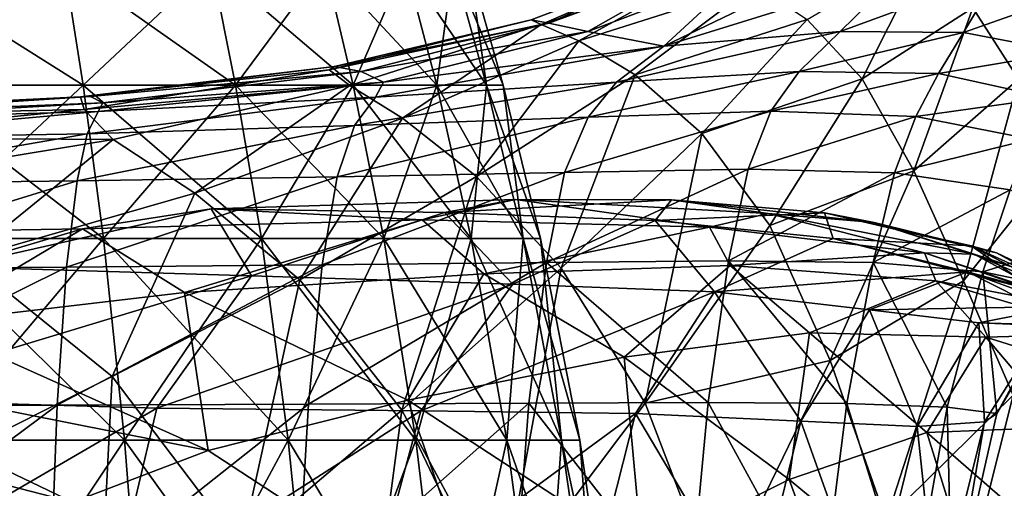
# Model space of a CAD drawing. Extents: x -0.96 to 0.96, y -0.57 to 2.63.
# Tile 56 of 148: x 0.07 to 0.19, y 0.52 to 0.58. Entities that reach past the tile are written whole.
import ezdxf

# ---------------------------------------------------------------- set-up
doc = ezdxf.new("R2010")
doc.units = 0
doc.layers.add('Brakiri_Cruiser_Main_Texture', color=7, linetype='CONTINUOUS')

msp = doc.modelspace()

# ---------------------------------------------------------------- linework, layer by layer
at = {"layer": 'Brakiri_Cruiser_Main_Texture'}
for points in [[(0.188873, 0.579113, 0.493545), (0.199529, 0.59299, 0.495791), (0.19473, 0.5699, 0.49582)], [(0.167534, 0.577594, 0.486719), (0.183115, 0.586761, 0.490391), (0.174637, 0.569945, 0.490605)], [(0.174637, 0.569945, 0.490605), (0.183115, 0.586761, 0.490391), (0.188873, 0.579113, 0.493545)], [(0.071953, 0.584688, 0.128906), (0.051445, 0.569152, 0.145664), (0.049775, 0.584688, 0.141592)], [(0.049775, 0.584688, -0.141592), (0.051445, 0.569152, -0.145664), (0.074385, 0.569152, -0.132568)], [(0.049775, 0.584688, -0.141592), (0.074385, 0.569152, -0.132568), (0.071953, 0.584688, -0.128906)], [(0.071953, 0.584688, 0.128906), (0.074385, 0.569152, 0.132568), (0.051445, 0.569152, 0.145664)], [(0.090879, 0.584688, 0.111035), (0.074385, 0.569152, 0.132568), (0.071953, 0.584688, 0.128906)], [(0.071953, 0.584688, -0.128906), (0.074385, 0.569152, -0.132568), (0.093984, 0.569152, -0.114141)], [(0.071953, 0.584688, -0.128906), (0.093984, 0.569152, -0.114141), (0.090879, 0.584688, -0.111035)], [(0.090879, 0.584688, 0.111035), (0.093984, 0.569152, 0.114141), (0.074385, 0.569152, 0.132568)], [(0.090879, 0.584688, -0.111035), (0.093984, 0.569152, -0.114141), (0.109131, 0.569152, -0.090322)], [(0.090879, 0.584688, -0.111035), (0.109131, 0.569152, -0.090322), (0.105469, 0.584688, -0.087891)], [(0.105469, 0.584688, 0.087891), (0.093984, 0.569152, 0.114141), (0.090879, 0.584688, 0.111035)], [(0.105469, 0.584688, 0.087891), (0.109131, 0.569152, 0.090322), (0.093984, 0.569152, 0.114141)], [(0.105469, 0.584688, -0.087891), (0.109131, 0.569152, -0.090322), (0.119883, 0.569152, -0.062461)], [(0.105469, 0.584688, -0.087891), (0.119883, 0.569152, -0.062461), (0.115811, 0.584688, -0.060791)], [(0.115811, 0.584688, 0.060791), (0.109131, 0.569152, 0.090322), (0.105469, 0.584688, 0.087891)], [(0.115811, 0.584688, 0.060791), (0.119883, 0.569152, 0.062461), (0.109131, 0.569152, 0.090322)], [(0.115811, 0.584688, -0.060791), (0.119883, 0.569152, -0.062461), (0.126299, 0.569152, -0.031904)], [(0.115811, 0.584688, -0.060791), (0.126299, 0.569152, -0.031904), (0.121992, 0.584688, -0.031055)], [(0.121992, 0.584688, 0.031055), (0.119883, 0.569152, 0.062461), (0.115811, 0.584688, 0.060791)], [(0.121992, 0.584688, 0.031055), (0.126299, 0.569152, 0.031904), (0.119883, 0.569152, 0.062461)], [(0.121992, 0.584688, -0.031055), (0.126299, 0.569152, -0.031904), (0.128437, 0.569152)], [(0.121992, 0.584688, -0.031055), (0.128437, 0.569152), (0.124043, 0.584688)], [(0.124043, 0.584688), (0.126299, 0.569152, 0.031904), (0.121992, 0.584688, 0.031055)], [(0.124043, 0.584688), (0.128437, 0.569152), (0.126299, 0.569152, 0.031904)], [(0.132021, 0.577539, 0.463288), (0.151605, 0.585023, 0.463179), (0.152022, 0.585098, 0.470224)], [(0.132021, 0.577539, 0.463288), (0.152022, 0.585098, 0.470224), (0.133332, 0.576953, 0.47071)], [(0.134294, 0.577108, 0.453402), (0.151605, 0.585023, 0.463179), (0.132021, 0.577539, 0.463288)], [(0.133332, 0.576953, 0.47071), (0.152022, 0.585098, 0.470224), (0.155372, 0.584336, 0.476512)], [(0.133332, 0.576953, 0.47071), (0.155372, 0.584336, 0.476512), (0.138162, 0.574836, 0.477145)], [(0.134294, 0.577108, 0.453402), (0.154053, 0.584423, 0.454598), (0.151605, 0.585023, 0.463179)], [(0.139318, 0.576064, 0.440828), (0.154053, 0.584423, 0.454598), (0.134294, 0.577108, 0.453402)], [(0.138162, 0.574836, 0.477145), (0.155372, 0.584336, 0.476512), (0.160821, 0.582061, 0.482019)], [(0.139318, 0.576064, 0.440828), (0.159299, 0.583606, 0.443704), (0.154053, 0.584423, 0.454598)], [(0.149109, 0.57418, 0.419242), (0.159299, 0.583606, 0.443704), (0.139318, 0.576064, 0.440828)], [(0.149109, 0.57418, 0.419242), (0.167667, 0.583144, 0.430639), (0.159299, 0.583606, 0.443704)], [(0.149109, 0.57418, 0.419242), (0.171778, 0.576064, 0.39614), (0.179482, 0.583606, 0.415543)], [(0.149109, 0.57418, 0.419242), (0.179482, 0.583606, 0.415543), (0.167667, 0.583144, 0.430639)], [(0.171778, 0.576064, 0.39614), (0.192219, 0.583536, 0.400598), (0.179482, 0.583606, 0.415543)], [(0.171778, 0.576064, 0.39614), (0.187661, 0.575925, 0.376261), (0.192219, 0.583536, 0.400598)], [(0.187661, 0.575925, 0.376261), (0.203353, 0.581475, 0.387983), (0.192219, 0.583536, 0.400598)], [(0.138162, 0.574836, 0.477145), (0.160821, 0.582061, 0.482019), (0.145426, 0.570492, 0.482627)], [(0.145426, 0.570492, 0.482627), (0.160821, 0.582061, 0.482019), (0.167534, 0.577594, 0.486719)], [(0.187661, 0.575925, 0.376261), (0.200881, 0.573387, 0.358448), (0.203353, 0.581475, 0.387983)], [(0.174637, 0.569945, 0.490605), (0.188873, 0.579113, 0.493545), (0.181257, 0.558125, 0.493672)], [(0.181257, 0.558125, 0.493672), (0.188873, 0.579113, 0.493545), (0.19473, 0.5699, 0.49582)], [(0.106742, 0.571527, 0.453987), (0.132021, 0.577539, 0.463288), (0.106019, 0.571133, 0.463852)], [(0.106019, 0.571133, 0.463852), (0.132021, 0.577539, 0.463288), (0.133332, 0.576953, 0.47071)], [(0.106019, 0.571133, 0.463852), (0.133332, 0.576953, 0.47071), (0.108703, 0.569121, 0.471577)], [(0.106742, 0.571527, 0.453987), (0.134294, 0.577108, 0.453402), (0.132021, 0.577539, 0.463288)], [(0.110172, 0.570911, 0.441058), (0.134294, 0.577108, 0.453402), (0.106742, 0.571527, 0.453987)], [(0.133332, 0.576953, 0.47071), (0.115492, 0.564883, 0.478085), (0.108703, 0.569121, 0.471577)], [(0.110172, 0.570911, 0.441058), (0.139318, 0.576064, 0.440828), (0.134294, 0.577108, 0.453402)], [(0.133332, 0.576953, 0.47071), (0.138162, 0.574836, 0.477145), (0.115492, 0.564883, 0.478085)], [(0.145426, 0.570492, 0.482627), (0.167534, 0.577594, 0.486719), (0.153996, 0.562914, 0.487207)], [(0.153996, 0.562914, 0.487207), (0.167534, 0.577594, 0.486719), (0.174637, 0.569945, 0.490605)], [(0.113024, 0.569521, 0.423945), (0.139318, 0.576064, 0.440828), (0.110172, 0.570911, 0.441058)], [(0.113024, 0.569521, 0.423945), (0.149109, 0.57418, 0.419242), (0.139318, 0.576064, 0.440828)], [(0.171778, 0.576064, 0.39614), (0.149109, 0.57418, 0.419242), (0.142996, 0.569521, 0.388183)], [(0.171778, 0.576064, 0.39614), (0.142996, 0.569521, 0.388183), (0.166521, 0.570911, 0.366673)], [(0.187661, 0.575925, 0.376261), (0.171778, 0.576064, 0.39614), (0.166521, 0.570911, 0.366673)], [(0.187661, 0.575925, 0.376261), (0.166521, 0.570911, 0.366673), (0.184455, 0.570627, 0.341982)], [(0.200881, 0.573387, 0.358448), (0.187661, 0.575925, 0.376261), (0.184455, 0.570627, 0.341982)], [(0.149109, 0.57418, 0.419242), (0.113024, 0.569521, 0.423945), (0.112012, 0.567591, 0.40153)], [(0.149109, 0.57418, 0.419242), (0.112012, 0.567591, 0.40153), (0.142996, 0.569521, 0.388183)], [(0.138162, 0.574836, 0.477145), (0.125009, 0.557393, 0.483486), (0.115492, 0.564883, 0.478085)], [(0.138162, 0.574836, 0.477145), (0.145426, 0.570492, 0.482627), (0.125009, 0.557393, 0.483486)], [(0.200881, 0.573387, 0.358448), (0.184455, 0.570627, 0.341982), (0.198663, 0.567534, 0.319091)], [(0.075319, 0.567671, 0.442752), (0.106742, 0.571527, 0.453987), (0.074017, 0.567648, 0.454851)], [(0.074017, 0.567648, 0.454851), (0.106742, 0.571527, 0.453987), (0.106019, 0.571133, 0.463852)], [(0.075319, 0.567671, 0.442752), (0.110172, 0.570911, 0.441058), (0.106742, 0.571527, 0.453987)], [(0.074017, 0.567648, 0.454851), (0.106019, 0.571133, 0.463852), (0.07451, 0.566016, 0.465293)], [(0.07451, 0.566016, 0.465293), (0.106019, 0.571133, 0.463852), (0.108703, 0.569121, 0.471577)], [(0.076927, 0.566881, 0.428092), (0.110172, 0.570911, 0.441058), (0.075319, 0.567671, 0.442752)], [(0.076927, 0.566881, 0.428092), (0.113024, 0.569521, 0.423945), (0.110172, 0.570911, 0.441058)], [(0.145426, 0.570492, 0.482627), (0.135878, 0.545625, 0.487891), (0.125009, 0.557393, 0.483486)], [(0.145426, 0.570492, 0.482627), (0.153996, 0.562914, 0.487207), (0.135878, 0.545625, 0.487891)], [(0.166521, 0.570911, 0.366673), (0.142996, 0.569521, 0.388183), (0.139358, 0.565018, 0.358453)], [(0.166521, 0.570911, 0.366673), (0.139358, 0.565018, 0.358453), (0.162867, 0.56579, 0.332392)], [(0.184455, 0.570627, 0.341982), (0.166521, 0.570911, 0.366673), (0.162867, 0.56579, 0.332392)], [(0.184455, 0.570627, 0.341982), (0.162867, 0.56579, 0.332392), (0.18154, 0.565133, 0.303065)], [(0.198663, 0.567534, 0.319091), (0.184455, 0.570627, 0.341982), (0.18154, 0.565133, 0.303065)], [(0.074385, 0.569152, 0.132568), (0.053232, 0.549422, 0.150088), (0.051445, 0.569152, 0.145664)], [(0.051445, 0.569152, -0.145664), (0.053232, 0.549422, -0.150088), (0.076992, 0.549422, -0.136523)], [(0.051445, 0.569152, -0.145664), (0.076992, 0.549422, -0.136523), (0.074385, 0.569152, -0.132568)], [(0.074385, 0.569152, 0.132568), (0.076992, 0.549422, 0.136523), (0.053232, 0.549422, 0.150088)], [(0.093984, 0.569152, 0.114141), (0.076992, 0.549422, 0.136523), (0.074385, 0.569152, 0.132568)], [(0.074385, 0.569152, -0.132568), (0.076992, 0.549422, -0.136523), (0.097324, 0.549422, -0.11748)], [(0.074385, 0.569152, -0.132568), (0.097324, 0.549422, -0.11748), (0.093984, 0.569152, -0.114141)], [(0.07451, 0.566016, 0.465293), (0.108703, 0.569121, 0.471577), (0.078232, 0.562164, 0.473916)], [(0.113024, 0.569521, 0.423945), (0.076927, 0.566881, 0.428092), (0.076314, 0.565767, 0.409316)], [(0.113024, 0.569521, 0.423945), (0.076314, 0.565767, 0.409316), (0.112012, 0.567591, 0.40153)], [(0.093984, 0.569152, 0.114141), (0.097324, 0.549422, 0.11748), (0.076992, 0.549422, 0.136523)], [(0.108703, 0.569121, 0.471577), (0.088746, 0.555269, 0.480837), (0.078232, 0.562164, 0.473916)], [(0.108703, 0.569121, 0.471577), (0.115492, 0.564883, 0.478085), (0.088746, 0.555269, 0.480837)], [(0.093984, 0.569152, -0.114141), (0.097324, 0.549422, -0.11748), (0.113086, 0.549422, -0.09293)], [(0.093984, 0.569152, -0.114141), (0.113086, 0.549422, -0.09293), (0.109131, 0.569152, -0.090322)], [(0.109131, 0.569152, 0.090322), (0.097324, 0.549422, 0.11748), (0.093984, 0.569152, 0.114141)], [(0.109131, 0.569152, 0.090322), (0.113086, 0.549422, 0.09293), (0.097324, 0.549422, 0.11748)], [(0.109131, 0.569152, -0.090322), (0.113086, 0.549422, -0.09293), (0.124307, 0.549422, -0.064248)], [(0.109131, 0.569152, -0.090322), (0.124307, 0.549422, -0.064248), (0.119883, 0.569152, -0.062461)], [(0.119883, 0.569152, 0.062461), (0.113086, 0.549422, 0.09293), (0.109131, 0.569152, 0.090322)], [(0.142996, 0.569521, 0.388183), (0.112012, 0.567591, 0.40153), (0.109301, 0.563935, 0.376771)], [(0.142996, 0.569521, 0.388183), (0.109301, 0.563935, 0.376771), (0.139358, 0.565018, 0.358453)], [(0.119883, 0.569152, 0.062461), (0.124307, 0.549422, 0.064248), (0.113086, 0.549422, 0.09293)], [(0.119883, 0.569152, -0.062461), (0.124307, 0.549422, -0.064248), (0.131016, 0.549422, -0.032812)], [(0.119883, 0.569152, -0.062461), (0.131016, 0.549422, -0.032812), (0.126299, 0.569152, -0.031904)], [(0.126299, 0.569152, 0.031904), (0.124307, 0.549422, 0.064248), (0.119883, 0.569152, 0.062461)], [(0.126299, 0.569152, 0.031904), (0.131016, 0.549422, 0.032812), (0.124307, 0.549422, 0.064248)], [(0.126299, 0.569152, -0.031904), (0.131016, 0.549422, -0.032812), (0.133242, 0.549422)], [(0.126299, 0.569152, -0.031904), (0.133242, 0.549422), (0.128437, 0.569152)], [(0.128437, 0.569152), (0.131016, 0.549422, 0.032812), (0.126299, 0.569152, 0.031904)], [(0.128437, 0.569152), (0.133242, 0.549422), (0.131016, 0.549422, 0.032812)], [(0.153996, 0.562914, 0.487207), (0.174637, 0.569945, 0.490605), (0.162749, 0.551094, 0.490938)], [(0.162749, 0.551094, 0.490938), (0.174637, 0.569945, 0.490605), (0.181257, 0.558125, 0.493672)], [(0.181257, 0.558125, 0.493672), (0.19473, 0.5699, 0.49582), (0.187645, 0.543958, 0.495889)], [(0.187645, 0.543958, 0.495889), (0.19473, 0.5699, 0.49582), (0.200768, 0.560339, 0.497197)], [(0.038221, 0.565867, 0.444269), (0.074017, 0.567648, 0.454851), (0.037871, 0.565238, 0.456275)], [(0.037871, 0.565238, 0.456275), (0.074017, 0.567648, 0.454851), (0.07451, 0.566016, 0.465293)], [(0.038724, 0.565336, 0.430671), (0.075319, 0.567671, 0.442752), (0.038221, 0.565867, 0.444269)], [(0.038221, 0.565867, 0.444269), (0.075319, 0.567671, 0.442752), (0.074017, 0.567648, 0.454851)], [(0.038724, 0.565336, 0.430671), (0.076927, 0.566881, 0.428092), (0.075319, 0.567671, 0.442752)], [(0.076927, 0.566881, 0.428092), (0.038724, 0.565336, 0.430671), (0.038649, 0.564695, 0.414142)], [(0.076927, 0.566881, 0.428092), (0.038649, 0.564695, 0.414142), (0.076314, 0.565767, 0.409316)], [(0.112012, 0.567591, 0.40153), (0.076314, 0.565767, 0.409316), (0.074903, 0.562895, 0.388937)], [(0.112012, 0.567591, 0.40153), (0.074903, 0.562895, 0.388937), (0.109301, 0.563935, 0.376771)], [(0.198663, 0.567534, 0.319091), (0.18154, 0.565133, 0.303065), (0.196366, 0.562202, 0.272059)], [(0.037871, 0.565238, 0.456275), (0.07451, 0.566016, 0.465293), (0.038404, 0.562398, 0.468029)], [(0.076314, 0.565767, 0.409316), (0.038649, 0.564695, 0.414142), (0.038175, 0.562279, 0.396088)], [(0.076314, 0.565767, 0.409316), (0.038175, 0.562279, 0.396088), (0.074903, 0.562895, 0.388937)], [(0.038404, 0.562398, 0.468029), (0.07451, 0.566016, 0.465293), (0.078232, 0.562164, 0.473916)], [(0.162867, 0.56579, 0.332392), (0.139358, 0.565018, 0.358453), (0.13633, 0.557896, 0.329246)], [(0.162867, 0.56579, 0.332392), (0.13633, 0.557896, 0.329246), (0.159965, 0.558344, 0.298543)], [(0.18154, 0.565133, 0.303065), (0.162867, 0.56579, 0.332392), (0.159965, 0.558344, 0.298543)], [(0.18154, 0.565133, 0.303065), (0.159965, 0.558344, 0.298543), (0.178796, 0.557879, 0.261599)], [(0.196366, 0.562202, 0.272059), (0.18154, 0.565133, 0.303065), (0.178796, 0.557879, 0.261599)], [(0.109301, 0.563935, 0.376771), (0.074903, 0.562895, 0.388937), (0.073615, 0.556846, 0.368808)], [(0.109301, 0.563935, 0.376771), (0.073615, 0.556846, 0.368808), (0.107055, 0.557367, 0.352626)], [(0.115492, 0.564883, 0.478085), (0.102283, 0.544096, 0.486498), (0.088746, 0.555269, 0.480837)], [(0.115492, 0.564883, 0.478085), (0.125009, 0.557393, 0.483486), (0.102283, 0.544096, 0.486498)], [(0.139358, 0.565018, 0.358453), (0.109301, 0.563935, 0.376771), (0.107055, 0.557367, 0.352626)], [(0.139358, 0.565018, 0.358453), (0.107055, 0.557367, 0.352626), (0.13633, 0.557896, 0.329246)], [(0.074903, 0.562895, 0.388937), (0.038175, 0.562279, 0.396088), (0.037481, 0.556422, 0.377919)], [(0.074903, 0.562895, 0.388937), (0.037481, 0.556422, 0.377919), (0.073615, 0.556846, 0.368808)], [(0.153996, 0.562914, 0.487207), (0.14668, 0.528242, 0.491426), (0.135878, 0.545625, 0.487891)], [(0.153996, 0.562914, 0.487207), (0.162749, 0.551094, 0.490938), (0.14668, 0.528242, 0.491426)], [(0.038404, 0.562398, 0.468029), (0.078232, 0.562164, 0.473916), (0.044118, 0.556522, 0.478562)], [(0.078232, 0.562164, 0.473916), (0.059308, 0.546785, 0.486907), (0.044118, 0.556522, 0.478562)], [(0.078232, 0.562164, 0.473916), (0.088746, 0.555269, 0.480837), (0.059308, 0.546785, 0.486907)], [(0.196366, 0.562202, 0.272059), (0.178796, 0.557879, 0.261599), (0.193656, 0.555674, 0.219496)], [(0.187645, 0.543958, 0.495889), (0.200768, 0.560339, 0.497197), (0.194051, 0.52927, 0.497227)], [(0.13633, 0.557896, 0.329246), (0.107055, 0.557367, 0.352626), (0.105124, 0.546041, 0.330606)], [(0.13633, 0.557896, 0.329246), (0.105124, 0.546041, 0.330606), (0.134012, 0.546313, 0.30323)], [(0.159965, 0.558344, 0.298543), (0.13633, 0.557896, 0.329246), (0.134012, 0.546313, 0.30323)], [(0.159965, 0.558344, 0.298543), (0.134012, 0.546313, 0.30323), (0.157409, 0.546529, 0.267973)], [(0.178796, 0.557879, 0.261599), (0.159965, 0.558344, 0.298543), (0.157409, 0.546529, 0.267973)], [(0.178796, 0.557879, 0.261599), (0.157409, 0.546529, 0.267973), (0.176031, 0.546352, 0.2235)], [(0.162749, 0.551094, 0.490938), (0.181257, 0.558125, 0.493672), (0.170519, 0.533711, 0.493887)], [(0.170519, 0.533711, 0.493887), (0.181257, 0.558125, 0.493672), (0.187645, 0.543958, 0.495889)], [(0.193656, 0.555674, 0.219496), (0.178796, 0.557879, 0.261599), (0.176031, 0.546352, 0.2235)], [(0.073615, 0.556846, 0.368808), (0.037481, 0.556422, 0.377919), (0.036746, 0.545492, 0.360886)], [(0.073615, 0.556846, 0.368808), (0.036746, 0.545492, 0.360886), (0.072245, 0.545742, 0.349738)], [(0.107055, 0.557367, 0.352626), (0.073615, 0.556846, 0.368808), (0.072245, 0.545742, 0.349738)], [(0.107055, 0.557367, 0.352626), (0.072245, 0.545742, 0.349738), (0.105124, 0.546041, 0.330606)], [(0.125009, 0.557393, 0.483486), (0.115377, 0.527356, 0.490678), (0.102283, 0.544096, 0.486498)], [(0.125009, 0.557393, 0.483486), (0.135878, 0.545625, 0.487891), (0.115377, 0.527356, 0.490678)], [(0.088746, 0.555269, 0.480837), (0.07812, 0.531689, 0.493176), (0.059308, 0.546785, 0.486907)], [(0.088746, 0.555269, 0.480837), (0.102283, 0.544096, 0.486498), (0.07812, 0.531689, 0.493176)], [(0.193656, 0.555674, 0.219496), (0.176031, 0.546352, 0.2235), (0.190172, 0.545121, 0.171949)], [(0.205719, 0.549981, 0.18201), (0.193656, 0.555674, 0.219496), (0.190172, 0.545121, 0.171949)], [(0.117998, 0.55184, -0.411625), (0.130003, 0.554417, -0.378597), (0.090853, 0.553243, -0.376749)], [(0.130003, 0.554417, -0.378597), (0.120863, 0.552755, -0.334085), (0.090853, 0.553243, -0.376749)], [(0.154978, 0.550886, -0.412312), (0.130003, 0.554417, -0.378597), (0.117998, 0.55184, -0.411625)], [(0.130003, 0.554417, -0.378597), (0.150094, 0.554397, -0.337915), (0.120863, 0.552755, -0.334085)], [(0.150094, 0.554397, -0.337915), (0.148007, 0.551716, -0.284739), (0.120863, 0.552755, -0.334085)], [(0.162507, 0.552652, -0.38087), (0.150094, 0.554397, -0.337915), (0.130003, 0.554417, -0.378597)], [(0.154978, 0.550886, -0.412312), (0.162507, 0.552652, -0.38087), (0.130003, 0.554417, -0.378597)], [(0.150094, 0.554397, -0.337915), (0.169787, 0.552743, -0.289793), (0.148007, 0.551716, -0.284739)], [(0.162507, 0.552652, -0.38087), (0.17617, 0.551467, -0.342001), (0.150094, 0.554397, -0.337915)], [(0.17617, 0.551467, -0.342001), (0.169787, 0.552743, -0.289793), (0.150094, 0.554397, -0.337915)], [(0.090853, 0.553243, -0.376749), (0.09603, 0.544612, -0.329194), (0.057783, 0.545794, -0.370404)], [(0.074274, 0.550657, -0.411994), (0.090853, 0.553243, -0.376749), (0.057783, 0.545794, -0.370404)], [(0.117998, 0.55184, -0.411625), (0.090853, 0.553243, -0.376749), (0.074274, 0.550657, -0.411994)], [(0.090853, 0.553243, -0.376749), (0.120863, 0.552755, -0.334085), (0.09603, 0.544612, -0.329194)], [(0.120863, 0.552755, -0.334085), (0.129661, 0.543531, -0.279853), (0.09603, 0.544612, -0.329194)], [(0.120863, 0.552755, -0.334085), (0.148007, 0.551716, -0.284739), (0.129661, 0.543531, -0.279853)], [(0.169787, 0.552743, -0.289793), (0.170904, 0.549415, -0.227013), (0.148007, 0.551716, -0.284739)], [(0.182627, 0.54757, -0.414089), (0.162507, 0.552652, -0.38087), (0.154978, 0.550886, -0.412312)], [(0.182627, 0.54757, -0.414089), (0.189023, 0.547408, -0.383532), (0.162507, 0.552652, -0.38087)], [(0.189023, 0.547408, -0.383532), (0.17617, 0.551467, -0.342001), (0.162507, 0.552652, -0.38087)], [(0.191906, 0.547565, -0.294932), (0.188666, 0.548468, -0.232563), (0.169787, 0.552743, -0.289793)], [(0.17617, 0.551467, -0.342001), (0.191906, 0.547565, -0.294932), (0.169787, 0.552743, -0.289793)], [(0.169787, 0.552743, -0.289793), (0.188666, 0.548468, -0.232563), (0.170904, 0.549415, -0.227013)], [(0.087428, 0.542476, -0.43908), (0.117998, 0.55184, -0.411625), (0.074274, 0.550657, -0.411994)], [(0.087428, 0.542476, -0.43908), (0.125955, 0.544873, -0.437244), (0.117998, 0.55184, -0.411625)], [(0.125955, 0.544873, -0.437244), (0.154978, 0.550886, -0.412312), (0.117998, 0.55184, -0.411625)], [(0.148007, 0.551716, -0.284739), (0.155612, 0.542544, -0.22286), (0.129661, 0.543531, -0.279853)], [(0.148007, 0.551716, -0.284739), (0.170904, 0.549415, -0.227013), (0.155612, 0.542544, -0.22286)], [(0.189023, 0.547408, -0.383532), (0.199604, 0.543945, -0.345774), (0.17617, 0.551467, -0.342001)], [(0.199604, 0.543945, -0.345774), (0.191906, 0.547565, -0.294932), (0.17617, 0.551467, -0.342001)], [(0.053862, 0.538512, -0.445457), (0.074274, 0.550657, -0.411994), (0, 0.549477, -0.414845)], [(0.074274, 0.550657, -0.411994), (0.057783, 0.545794, -0.370404), (0, 0.549477, -0.414845)], [(0.053862, 0.538512, -0.445457), (0.087428, 0.542476, -0.43908), (0.074274, 0.550657, -0.411994)], [(0.125955, 0.544873, -0.437244), (0.157644, 0.545939, -0.437095), (0.154978, 0.550886, -0.412312)], [(0.14668, 0.528242, 0.491426), (0.162749, 0.551094, 0.490938), (0.170519, 0.533711, 0.493887)], [(0.157644, 0.545939, -0.437095), (0.182627, 0.54757, -0.414089), (0.154978, 0.550886, -0.412312)], [(0.205719, 0.549981, 0.18201), (0.190172, 0.545121, 0.171949), (0.201297, 0.542837, 0.103049)], [(0.076992, 0.549422, 0.136523), (0.055078, 0.523492, 0.154687), (0.053232, 0.549422, 0.150088)], [(0.053232, 0.549422, -0.150088), (0.055078, 0.523492, -0.154687), (0.079687, 0.523492, -0.140625)], [(0.053232, 0.549422, -0.150088), (0.079687, 0.523492, -0.140625), (0.076992, 0.549422, -0.136523)], [(0.076992, 0.549422, 0.136523), (0.079687, 0.523492, 0.140625), (0.055078, 0.523492, 0.154687)], [(0.097324, 0.549422, 0.11748), (0.079687, 0.523492, 0.140625), (0.076992, 0.549422, 0.136523)], [(0.076992, 0.549422, -0.136523), (0.079687, 0.523492, -0.140625), (0.100781, 0.523492, -0.120938)], [(0.076992, 0.549422, -0.136523), (0.100781, 0.523492, -0.120938), (0.097324, 0.549422, -0.11748)], [(0.097324, 0.549422, 0.11748), (0.100781, 0.523492, 0.120938), (0.079687, 0.523492, 0.140625)], [(0.097324, 0.549422, -0.11748), (0.100781, 0.523492, -0.120938), (0.117188, 0.523492, -0.095625)], [(0.097324, 0.549422, -0.11748), (0.117188, 0.523492, -0.095625), (0.113086, 0.549422, -0.09293)], [(0.113086, 0.549422, 0.09293), (0.100781, 0.523492, 0.120938), (0.097324, 0.549422, 0.11748)], [(0.113086, 0.549422, 0.09293), (0.117188, 0.523492, 0.095625), (0.100781, 0.523492, 0.120938)], [(0.113086, 0.549422, -0.09293), (0.117188, 0.523492, -0.095625), (0.128906, 0.523492, -0.066094)], [(0.113086, 0.549422, -0.09293), (0.128906, 0.523492, -0.066094), (0.124307, 0.549422, -0.064248)], [(0.124307, 0.549422, 0.064248), (0.117188, 0.523492, 0.095625), (0.113086, 0.549422, 0.09293)], [(0.124307, 0.549422, 0.064248), (0.128906, 0.523492, 0.066094), (0.117188, 0.523492, 0.095625)], [(0.124307, 0.549422, -0.064248), (0.128906, 0.523492, -0.066094), (0.135937, 0.523492, -0.03375)], [(0.124307, 0.549422, -0.064248), (0.135937, 0.523492, -0.03375), (0.131016, 0.549422, -0.032812)], [(0.131016, 0.549422, 0.032812), (0.128906, 0.523492, 0.066094), (0.124307, 0.549422, 0.064248)], [(0.131016, 0.549422, 0.032812), (0.135937, 0.523492, 0.03375), (0.128906, 0.523492, 0.066094)], [(0.131016, 0.549422, -0.032812), (0.135937, 0.523492, -0.03375), (0.138281, 0.523492)], [(0.131016, 0.549422, -0.032812), (0.138281, 0.523492), (0.133242, 0.549422)], [(0.133242, 0.549422), (0.135937, 0.523492, 0.03375), (0.131016, 0.549422, 0.032812)], [(0.133242, 0.549422), (0.138281, 0.523492), (0.135937, 0.523492, 0.03375)], [(0.155612, 0.542544, -0.22286), (0.170904, 0.549415, -0.227013), (0.188173, 0.54514, -0.159208)], [(0.170904, 0.549415, -0.227013), (0.188666, 0.548468, -0.232563), (0.202537, 0.541235, -0.165673)], [(0.170904, 0.549415, -0.227013), (0.202537, 0.541235, -0.165673), (0.188173, 0.54514, -0.159208)], [(0.157644, 0.545939, -0.437095), (0.184087, 0.543955, -0.438257), (0.182627, 0.54757, -0.414089)], [(0.210214, 0.538151, -0.386547), (0.189023, 0.547408, -0.383532), (0.182627, 0.54757, -0.414089)], [(0.210214, 0.538151, -0.386547), (0.182627, 0.54757, -0.414089), (0.205785, 0.539862, -0.41651)], [(0.205785, 0.539862, -0.41651), (0.182627, 0.54757, -0.414089), (0.184087, 0.543955, -0.438257)], [(0.191906, 0.547565, -0.294932), (0.206486, 0.540332, -0.239145), (0.188666, 0.548468, -0.232563)], [(0.188666, 0.548468, -0.232563), (0.206486, 0.540332, -0.239145), (0.21668, 0.529153, -0.174119)], [(0.188666, 0.548468, -0.232563), (0.21668, 0.529153, -0.174119), (0.202537, 0.541235, -0.165673)], [(0.217708, 0.531941, -0.349859), (0.199604, 0.543945, -0.345774), (0.189023, 0.547408, -0.383532)], [(0.217708, 0.531941, -0.349859), (0.189023, 0.547408, -0.383532), (0.210214, 0.538151, -0.386547)], [(0.199604, 0.543945, -0.345774), (0.211528, 0.53681, -0.30025), (0.191906, 0.547565, -0.294932)], [(0.211528, 0.53681, -0.30025), (0.206486, 0.540332, -0.239145), (0.191906, 0.547565, -0.294932)], [(0.059308, 0.546785, 0.486907), (0.07812, 0.531689, 0.493176), (0.056987, 0.521129, 0.505843)], [(0.134012, 0.546313, 0.30323), (0.105124, 0.546041, 0.330606), (0.103357, 0.528109, 0.31222)], [(0.134012, 0.546313, 0.30323), (0.103357, 0.528109, 0.31222), (0.131745, 0.528221, 0.282093)], [(0.134012, 0.546313, 0.30323), (0.131745, 0.528221, 0.282093), (0.15479, 0.528305, 0.243527)], [(0.134012, 0.546313, 0.30323), (0.15479, 0.528305, 0.243527), (0.157409, 0.546529, 0.267973)], [(0.157409, 0.546529, 0.267973), (0.15479, 0.528305, 0.243527), (0.172668, 0.528192, 0.196244)], [(0.157409, 0.546529, 0.267973), (0.172668, 0.528192, 0.196244), (0.176031, 0.546352, 0.2235)], [(0.176031, 0.546352, 0.2235), (0.172668, 0.528192, 0.196244), (0.185553, 0.527712, 0.139962)], [(0.176031, 0.546352, 0.2235), (0.185553, 0.527712, 0.139962), (0.190172, 0.545121, 0.171949)], [(0.072245, 0.545742, 0.349738), (0.036746, 0.545492, 0.360886), (0.036149, 0.527859, 0.346241)], [(0.072245, 0.545742, 0.349738), (0.036149, 0.527859, 0.346241), (0.071026, 0.527984, 0.33368)], [(0.09603, 0.544612, -0.329194), (0.043523, 0.528737, -0.354641), (0.057783, 0.545794, -0.370404)], [(0.105124, 0.546041, 0.330606), (0.072245, 0.545742, 0.349738), (0.071026, 0.527984, 0.33368)], [(0.105124, 0.546041, 0.330606), (0.071026, 0.527984, 0.33368), (0.103357, 0.528109, 0.31222)], [(0.116157, 0.528605, -0.459796), (0.125955, 0.544873, -0.437244), (0.087428, 0.542476, -0.43908)], [(0.135878, 0.545625, 0.487891), (0.128157, 0.503629, 0.493969), (0.115377, 0.527356, 0.490678)], [(0.116157, 0.528605, -0.459796), (0.144007, 0.534144, -0.457271), (0.125955, 0.544873, -0.437244)], [(0.144007, 0.534144, -0.457271), (0.157644, 0.545939, -0.437095), (0.125955, 0.544873, -0.437244)], [(0.135878, 0.545625, 0.487891), (0.14668, 0.528242, 0.491426), (0.128157, 0.503629, 0.493969)], [(0.144007, 0.534144, -0.457271), (0.167849, 0.537302, -0.456176), (0.157644, 0.545939, -0.437095)], [(0.155612, 0.542544, -0.22286), (0.188173, 0.54514, -0.159208), (0.175573, 0.540243, -0.155545)], [(0.167849, 0.537302, -0.456176), (0.184087, 0.543955, -0.438257), (0.157644, 0.545939, -0.437095)], [(0.175573, 0.540243, -0.155545), (0.188173, 0.54514, -0.159208), (0.200359, 0.540677, -0.083103)], [(0.190172, 0.545121, 0.171949), (0.185553, 0.527712, 0.139962), (0.191953, 0.526909, 0.073843)], [(0.188173, 0.54514, -0.159208), (0.202537, 0.541235, -0.165673), (0.212157, 0.533011, -0.091972)], [(0.188173, 0.54514, -0.159208), (0.212157, 0.533011, -0.091972), (0.200359, 0.540677, -0.083103)], [(0.190172, 0.545121, 0.171949), (0.191953, 0.526909, 0.073843), (0.201297, 0.542837, 0.103049)], [(0.09603, 0.544612, -0.329194), (0.083865, 0.527608, -0.319721), (0.043523, 0.528737, -0.354641)], [(0.102283, 0.544096, 0.486498), (0.094695, 0.509738, 0.497479), (0.07812, 0.531689, 0.493176)], [(0.129661, 0.543531, -0.279853), (0.083865, 0.527608, -0.319721), (0.09603, 0.544612, -0.329194)], [(0.102283, 0.544096, 0.486498), (0.115377, 0.527356, 0.490678), (0.094695, 0.509738, 0.497479)], [(0.167849, 0.537302, -0.456176), (0.190529, 0.536722, -0.456613), (0.184087, 0.543955, -0.438257)], [(0.170519, 0.533711, 0.493887), (0.187645, 0.543958, 0.495889), (0.177725, 0.513199, 0.496016)], [(0.177725, 0.513199, 0.496016), (0.187645, 0.543958, 0.495889), (0.194051, 0.52927, 0.497227)], [(0.205785, 0.539862, -0.41651), (0.184087, 0.543955, -0.438257), (0.206873, 0.537202, -0.440355)], [(0.206873, 0.537202, -0.440355), (0.184087, 0.543955, -0.438257), (0.190529, 0.536722, -0.456613)], [(0.090463, 0.522148, -0.464463), (0.087428, 0.542476, -0.43908), (0.053862, 0.538512, -0.445457)], [(0.129661, 0.543531, -0.279853), (0.117843, 0.527231, -0.27522), (0.083865, 0.527608, -0.319721)], [(0.090463, 0.522148, -0.464463), (0.116157, 0.528605, -0.459796), (0.087428, 0.542476, -0.43908)], [(0.155612, 0.542544, -0.22286), (0.117843, 0.527231, -0.27522), (0.129661, 0.543531, -0.279853)], [(0.155612, 0.542544, -0.22286), (0.145462, 0.526902, -0.220647), (0.117843, 0.527231, -0.27522)], [(0.166727, 0.525916, -0.155508), (0.145462, 0.526902, -0.220647), (0.155612, 0.542544, -0.22286)], [(0.166727, 0.525916, -0.155508), (0.155612, 0.542544, -0.22286), (0.175573, 0.540243, -0.155545)], [(0.191953, 0.526909, 0.073843), (0.198268, 0.538295, 0.004852), (0.201297, 0.542837, 0.103049)], [(0.181684, 0.525236, -0.082158), (0.166727, 0.525916, -0.155508), (0.175573, 0.540243, -0.155545)], [(0.175573, 0.540243, -0.155545), (0.200359, 0.540677, -0.083103), (0.189621, 0.538553, -0.078441)], [(0.181684, 0.525236, -0.082158), (0.175573, 0.540243, -0.155545), (0.189621, 0.538553, -0.078441)], [(0.189621, 0.538553, -0.078441), (0.200359, 0.540677, -0.083103), (0.208008, 0.537807, -0.000475)], [(0.037056, 0.532747, -0.459229), (0.090463, 0.522148, -0.464463), (0.053862, 0.538512, -0.445457)], [(0.190378, 0.525825, -0.002952), (0.181684, 0.525236, -0.082158), (0.189621, 0.538553, -0.078441)], [(0.190378, 0.525825, -0.002952), (0.189621, 0.538553, -0.078441), (0.198268, 0.538295, 0.004852)], [(0.189621, 0.538553, -0.078441), (0.208008, 0.537807, -0.000475), (0.198268, 0.538295, 0.004852)], [(0.165209, 0.518425, -0.472632), (0.167849, 0.537302, -0.456176), (0.144007, 0.534144, -0.457271)], [(0.165209, 0.518425, -0.472632), (0.182935, 0.524466, -0.47051), (0.167849, 0.537302, -0.456176)], [(0.182935, 0.524466, -0.47051), (0.190529, 0.536722, -0.456613), (0.167849, 0.537302, -0.456176)], [(0.191953, 0.526909, 0.073843), (0.190378, 0.525825, -0.002952), (0.198268, 0.538295, 0.004852)], [(0.182935, 0.524466, -0.47051), (0.200342, 0.525151, -0.470292), (0.190529, 0.536722, -0.456613)], [(0.206873, 0.537202, -0.440355), (0.190529, 0.536722, -0.456613), (0.21165, 0.530117, -0.458837)], [(0.21165, 0.530117, -0.458837), (0.190529, 0.536722, -0.456613), (0.200342, 0.525151, -0.470292)], [(0.146305, 0.508953, -0.475926), (0.144007, 0.534144, -0.457271), (0.116157, 0.528605, -0.459796)], [(0.146305, 0.508953, -0.475926), (0.165209, 0.518425, -0.472632), (0.144007, 0.534144, -0.457271)], [(0.14668, 0.528242, 0.491426), (0.170519, 0.533711, 0.493887), (0.155999, 0.503906, 0.494219)], [(0.155999, 0.503906, 0.494219), (0.170519, 0.533711, 0.493887), (0.177725, 0.513199, 0.496016)], [(0.029416, 0.526757, -0.475424), (0.073055, 0.515497, -0.473584), (0.037056, 0.532747, -0.459229)], [(0.037056, 0.532747, -0.459229), (0.073055, 0.515497, -0.473584), (0.090463, 0.522148, -0.464463)], [(0.07812, 0.531689, 0.493176), (0.076208, 0.494636, 0.510155), (0.056987, 0.521129, 0.505843)], [(0.07812, 0.531689, 0.493176), (0.094695, 0.509738, 0.497479), (0.076208, 0.494636, 0.510155)], [(0.083865, 0.527608, -0.319721), (0.039683, 0.501911, -0.33695), (0.043523, 0.528737, -0.354641)], [(0.126717, 0.498472, -0.48056), (0.116157, 0.528605, -0.459796), (0.090463, 0.522148, -0.464463)], [(0.126717, 0.498472, -0.48056), (0.146305, 0.508953, -0.475926), (0.116157, 0.528605, -0.459796)], [(0.177725, 0.513199, 0.496016), (0.194051, 0.52927, 0.497227), (0.184742, 0.492253, 0.497267)], [(0.184742, 0.492253, 0.497267), (0.194051, 0.52927, 0.497227), (0.200682, 0.516146, 0.497638)], [(0.071026, 0.527984, 0.33368), (0.036149, 0.527859, 0.346241), (0.035681, 0.501691, 0.333666)], [(0.071026, 0.527984, 0.33368), (0.035681, 0.501691, 0.333666), (0.070064, 0.501723, 0.319959)], [(0.083865, 0.527608, -0.319721), (0.077687, 0.501534, -0.309542), (0.039683, 0.501911, -0.33695)], [(0.103357, 0.528109, 0.31222), (0.071026, 0.527984, 0.33368), (0.070064, 0.501723, 0.319959)], [(0.103357, 0.528109, 0.31222), (0.070064, 0.501723, 0.319959), (0.10185, 0.501754, 0.297063)], [(0.117843, 0.527231, -0.27522), (0.077687, 0.501534, -0.309542), (0.083865, 0.527608, -0.319721)], [(0.117843, 0.527231, -0.27522), (0.110867, 0.501534, -0.270858), (0.077687, 0.501534, -0.309542)], [(0.115377, 0.527356, 0.490678), (0.109088, 0.479728, 0.500421), (0.094695, 0.509738, 0.497479)], [(0.131745, 0.528221, 0.282093), (0.103357, 0.528109, 0.31222), (0.10185, 0.501754, 0.297063)], [(0.131745, 0.528221, 0.282093), (0.10185, 0.501754, 0.297063), (0.129741, 0.501785, 0.265076)], [(0.115377, 0.527356, 0.490678), (0.128157, 0.503629, 0.493969), (0.109088, 0.479728, 0.500421)], [(0.145462, 0.526902, -0.220647), (0.110867, 0.501534, -0.270858), (0.117843, 0.527231, -0.27522)], [(0.128157, 0.503629, 0.493969), (0.14668, 0.528242, 0.491426), (0.155999, 0.503906, 0.494219)], [(0.131745, 0.528221, 0.282093), (0.129741, 0.501785, 0.265076), (0.152312, 0.501803, 0.224276)], [(0.131745, 0.528221, 0.282093), (0.152312, 0.501803, 0.224276), (0.15479, 0.528305, 0.243527)], [(0.15479, 0.528305, 0.243527), (0.152312, 0.501803, 0.224276), (0.169322, 0.50182, 0.175256)], [(0.15479, 0.528305, 0.243527), (0.169322, 0.50182, 0.175256), (0.172668, 0.528192, 0.196244)], [(0.172668, 0.528192, 0.196244), (0.169322, 0.50182, 0.175256), (0.180915, 0.501655, 0.118377)], [(0.172668, 0.528192, 0.196244), (0.180915, 0.501655, 0.118377), (0.185553, 0.527712, 0.139962)], [(0.185553, 0.527712, 0.139962), (0.180915, 0.501655, 0.118377), (0.186213, 0.501489, 0.054825)], [(0.185553, 0.527712, 0.139962), (0.186213, 0.501489, 0.054825), (0.191953, 0.526909, 0.073843)], [(0.029416, 0.526757, -0.475424), (0.059126, 0.509292, -0.484649), (0.073055, 0.515497, -0.473584)], [(0.145462, 0.526902, -0.220647), (0.139009, 0.501534, -0.219679), (0.110867, 0.501534, -0.270858)], [(0.160692, 0.501206, -0.157868), (0.139009, 0.501534, -0.219679), (0.145462, 0.526902, -0.220647)], [(0.160692, 0.501206, -0.157868), (0.145462, 0.526902, -0.220647), (0.166727, 0.525916, -0.155508)], [(0.17567, 0.500877, -0.089423), (0.160692, 0.501206, -0.157868), (0.166727, 0.525916, -0.155508)], [(0.17567, 0.500877, -0.089423), (0.166727, 0.525916, -0.155508), (0.181684, 0.525236, -0.082158)], [(0.184279, 0.501183, -0.016439), (0.181684, 0.525236, -0.082158), (0.190378, 0.525825, -0.002952)], [(0.186213, 0.501489, 0.054825), (0.184279, 0.501183, -0.016439), (0.190378, 0.525825, -0.002952)], [(0.186213, 0.501489, 0.054825), (0.190378, 0.525825, -0.002952), (0.191953, 0.526909, 0.073843)], [(0.184279, 0.501183, -0.016439), (0.17567, 0.500877, -0.089423), (0.181684, 0.525236, -0.082158)], [(0.202083, 0.507764, -0.481399), (0.200342, 0.525151, -0.470292), (0.182935, 0.524466, -0.47051)], [(0.079687, 0.523492, 0.140625), (0.056924, 0.489359, 0.159287), (0.055078, 0.523492, 0.154687)], [(0.055078, 0.523492, -0.154687), (0.056924, 0.489359, -0.159287), (0.082383, 0.489359, -0.144727)], [(0.055078, 0.523492, -0.154687), (0.082383, 0.489359, -0.144727), (0.079687, 0.523492, -0.140625)], [(0.079687, 0.523492, 0.140625), (0.082383, 0.489359, 0.144727), (0.056924, 0.489359, 0.159287)], [(0.100781, 0.523492, 0.120938), (0.082383, 0.489359, 0.144727), (0.079687, 0.523492, 0.140625)], [(0.079687, 0.523492, -0.140625), (0.082383, 0.489359, -0.144727), (0.104238, 0.489359, -0.124395)], [(0.079687, 0.523492, -0.140625), (0.104238, 0.489359, -0.124395), (0.100781, 0.523492, -0.120938)], [(0.100781, 0.523492, 0.120938), (0.104238, 0.489359, 0.124395), (0.082383, 0.489359, 0.144727)], [(0.100781, 0.523492, -0.120938), (0.104238, 0.489359, -0.124395), (0.121289, 0.489359, -0.09832)], [(0.100781, 0.523492, -0.120938), (0.121289, 0.489359, -0.09832), (0.117188, 0.523492, -0.095625)], [(0.117188, 0.523492, 0.095625), (0.104238, 0.489359, 0.124395), (0.100781, 0.523492, 0.120938)], [(0.117188, 0.523492, 0.095625), (0.121289, 0.489359, 0.09832), (0.104238, 0.489359, 0.124395)], [(0.117188, 0.523492, -0.095625), (0.121289, 0.489359, -0.09832), (0.133506, 0.489359, -0.067939)], [(0.117188, 0.523492, -0.095625), (0.133506, 0.489359, -0.067939), (0.128906, 0.523492, -0.066094)], [(0.128906, 0.523492, 0.066094), (0.121289, 0.489359, 0.09832), (0.117188, 0.523492, 0.095625)], [(0.128906, 0.523492, 0.066094), (0.133506, 0.489359, 0.067939), (0.121289, 0.489359, 0.09832)], [(0.128906, 0.523492, -0.066094), (0.133506, 0.489359, -0.067939), (0.140859, 0.489359, -0.034688)], [(0.128906, 0.523492, -0.066094), (0.140859, 0.489359, -0.034688), (0.135937, 0.523492, -0.03375)], [(0.135937, 0.523492, 0.03375), (0.133506, 0.489359, 0.067939), (0.128906, 0.523492, 0.066094)], [(0.135937, 0.523492, 0.03375), (0.140859, 0.489359, 0.034688), (0.133506, 0.489359, 0.067939)], [(0.135937, 0.523492, -0.03375), (0.140859, 0.489359, -0.034688), (0.14332, 0.489359)], [(0.135937, 0.523492, -0.03375), (0.14332, 0.489359), (0.138281, 0.523492)], [(0.138281, 0.523492), (0.140859, 0.489359, 0.034688), (0.135937, 0.523492, 0.03375)], [(0.138281, 0.523492), (0.14332, 0.489359), (0.140859, 0.489359, 0.034688)], [(0.191629, 0.496595, -0.485072), (0.182935, 0.524466, -0.47051), (0.165209, 0.518425, -0.472632)], [(0.191629, 0.496595, -0.485072), (0.202083, 0.507764, -0.481399), (0.182935, 0.524466, -0.47051)], [(0.073055, 0.515497, -0.473584), (0.126717, 0.498472, -0.48056), (0.090463, 0.522148, -0.464463)], [(0.076208, 0.494636, 0.510155), (0.04449, 0.512999, 0.527621), (0.056987, 0.521129, 0.505843)], [(0.178351, 0.482346, -0.489031), (0.165209, 0.518425, -0.472632), (0.146305, 0.508953, -0.475926)], [(0.178351, 0.482346, -0.489031), (0.191629, 0.496595, -0.485072), (0.165209, 0.518425, -0.472632)]]:
    msp.add_3dface(points, dxfattribs=at)

doc.saveas('drawing.dxf')
